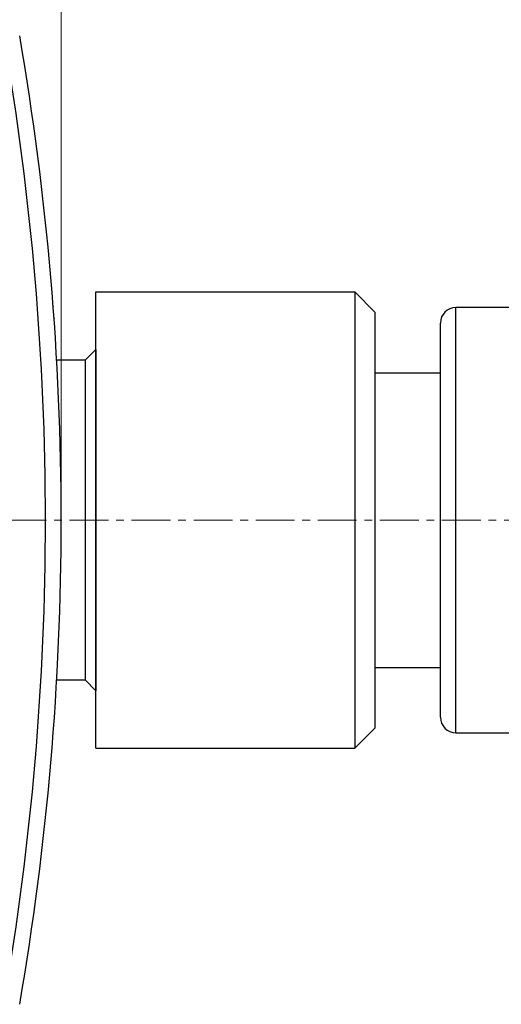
# Model space of a CAD drawing. Header units: inches. Extents: x 0 to 5766, y -2164 to 1330.
# Tile 118 of 210: x 3900 to 3916, y 420 to 452. Entities that reach past the tile are written whole.
import ezdxf

# ---------------------------------------------------------------- set-up
doc = ezdxf.new("R2010")
doc.units = ezdxf.units.IN
doc.header["$MEASUREMENT"] = 0
doc.linetypes.add('CENTER', pattern=[2, 1.25, -0.25, 0.25, -0.25])
doc.linetypes.add('SLD-實線', pattern=[0])
doc.layers.add('AM_5', color=3, linetype='Continuous', lineweight=15)
doc.layers.add('AM_7', color=4, linetype='CENTER', lineweight=15)
doc.layers.add('中繼線', color=7, linetype='Continuous')
doc.styles.add('尺寸標註', font='romans.shx', dxfattribs={"bigfont": 'CHINESET.SHX'})
doc.dimstyles.new('複本 CNS2-1$0', dxfattribs={"dimtxt": 2.5, "dimasz": 2, "dimexe": 1, "dimexo": 1, "dimgap": 1, "dimtad": 1, "dimtoh": 1, "dimdsep": 46, "dimtxsty": '尺寸標註', "dimcen": 0, "dimclrd": 2, "dimclre": 2, "dimclrt": 3, "dimadec": 0, "dimazin": 2, "dimtp": 0.1, "dimtm": 0.1, "dimtfac": 0.71, "dimtmove": 0, "dimatfit": 0, "dimfxl": 0, "dimlwd": 13, "dimlwe": 13, "dimarcsym": 0})
doc.dimstyles.new('複本(2) CNS2-1$0', dxfattribs={"dimtxt": 2.75, "dimasz": 2.2, "dimexe": 1, "dimexo": 1, "dimgap": 1, "dimtad": 1, "dimtoh": 1, "dimdsep": 46, "dimtxsty": '尺寸標註', "dimcen": 0, "dimclrd": 2, "dimclre": 2, "dimclrt": 3, "dimadec": 0, "dimazin": 2, "dimtp": 0.1, "dimtm": 0.1, "dimtfac": 0.71, "dimtmove": 0, "dimatfit": 0, "dimfxl": 0, "dimlwd": 13, "dimlwe": 13, "dimarcsym": 0})

# ---------------------------------------------------------------- blocks, each defined once
blk = doc.blocks.new('*D330')
at = {"layer": 'AM_5', "color": 2, "lineweight": 13}
for p, q in [((3873.782, 453.399), (3873.782, 460.374)), ((3901.732, 436.399), (3901.732, 460.374)), ((3875.982, 459.374), (3899.532, 459.374))]:
    blk.add_line(p, q, dxfattribs=at)
at = {"layer": 'AM_5', "color": 2}
for points in [[(3875.982, 459.741), (3875.982, 459.007), (3873.782, 459.374)], [(3899.532, 459.741), (3899.532, 459.007), (3901.732, 459.374)]]:
    blk.add_solid(points, dxfattribs=at)
at = {"layer": 'Defpoints', "color": 0}
for p in [(3901.732, 459.374), (3873.782, 452.399), (3901.732, 435.399)]:
    blk.add_point(p, dxfattribs=at)
at = {"layer": 'AM_5', "color": 3, "insert": (3887.532, 461.749), "char_height": 2.75, "attachment_point": 5, "style": '尺寸標註'}
blk.add_mtext('28', dxfattribs=at)
blk = doc.blocks.new('*D332')
at = {"layer": 'AM_5', "color": 2, "lineweight": 13}
for p, q in [((3901.732, 436.399), (3901.732, 467.172)), ((3932.338, 442.249), (3932.338, 467.172)), ((3903.732, 466.172), (3930.338, 466.172))]:
    blk.add_line(p, q, dxfattribs=at)
at = {"layer": 'AM_5', "color": 2}
for points in [[(3903.732, 466.505), (3903.732, 465.839), (3901.732, 466.172)], [(3930.338, 466.505), (3930.338, 465.839), (3932.338, 466.172)]]:
    blk.add_solid(points, dxfattribs=at)
at = {"layer": 'Defpoints', "color": 0}
for p in [(3932.338, 466.172), (3932.338, 441.249), (3901.732, 435.399)]:
    blk.add_point(p, dxfattribs=at)
at = {"layer": 'AM_5', "color": 3, "insert": (3917.518, 468.422), "char_height": 2.5, "attachment_point": 5, "style": '尺寸標註'}
blk.add_mtext('30.6 REF.', dxfattribs=at)
blk = doc.blocks.new('*D333')
at = {"layer": 'AM_5', "color": 2, "lineweight": 13}
for p, q in [((3771.282, 436.899), (3771.282, 467.361)), ((3901.732, 436.399), (3901.732, 467.361)), ((3773.482, 466.361), (3899.532, 466.361))]:
    blk.add_line(p, q, dxfattribs=at)
at = {"layer": 'AM_5', "color": 2}
for points in [[(3773.482, 466.728), (3773.482, 465.995), (3771.282, 466.361)], [(3899.532, 466.728), (3899.532, 465.995), (3901.732, 466.361)]]:
    blk.add_solid(points, dxfattribs=at)
at = {"layer": 'Defpoints', "color": 0}
for p in [(3901.732, 466.361), (3771.282, 435.899), (3901.732, 435.399)]:
    blk.add_point(p, dxfattribs=at)
at = {"layer": 'AM_5', "color": 3, "insert": (3836.507, 468.736), "char_height": 2.75, "attachment_point": 5, "style": '尺寸標註'}
blk.add_mtext('130.5', dxfattribs=at)
blk = doc.blocks.new('90度接頭-上視')
for p, q in [((0, -7.35), (0, 7.35)), ((0, 7.35), (8.34, 7.35)), ((8.34, 7.35), (8.34, -7.35)), ((9, 6.69), (8.34, 7.35)), ((9, -6.69), (9, 6.69)), ((11.6, -6.85), (11.6, 6.85)), ((18.846, 6.85), (11.6, 6.85)), ((11.1, -6.35), (11.1, 6.35)), ((9, 4.75), (11.1, 4.75)), ((9, -4.75), (11.1, -4.75)), ((9, -6.69), (8.34, -7.35)), ((11.6, -6.85), (18.846, -6.85)), ((0, -7.35), (8.34, -7.35))]:
    blk.add_line(p, q)
for centre, start, end in [((11.6, 6.35), 90, 180), ((11.6, -6.35), 180, 270)]:
    blk.add_arc(centre, 0.5, start, end)

msp = doc.modelspace()

# ---------------------------------------------------------------- linework, layer by layer
at = {"color": 7, "linetype": 'SLD-實線', "lineweight": 25}
for p, q in [((3901.205, 445.208), (3901.205, 445.208)), ((3901.216, 445.107), (3901.216, 445.107)), ((3901.474, 442.277), (3901.474, 442.276)), ((3901.502, 441.899), (3901.501, 441.899)), ((3901.502, 441.899), (3901.502, 441.883)), ((3902.852, 440.899), (3902.502, 440.549)), ((3902.852, 440.899), (3902.852, 435.399)), ((3902.502, 440.549), (3901.587, 440.549)), ((3902.502, 440.549), (3902.502, 435.399)), ((3902.502, 435.399), (3902.502, 430.249)), ((3902.852, 435.399), (3902.852, 429.899)), ((3901.587, 430.249), (3902.502, 430.249)), ((3902.502, 430.249), (3902.852, 429.899)), ((3900.458, 420.179), (3900.458, 420.179)), ((3900.475, 420.279), (3900.475, 420.279))]:
    msp.add_line(p, q, dxfattribs=at)
for centre, radius, start, end in [((3810.224, 435.399), 91, 350.18475, 9.81525), ((3810.232, 435.399), 91.5, 350.18466, 9.81534)]:
    msp.add_arc(centre, radius, start, end, dxfattribs=at)
at = {"layer": 'AM_7'}
msp.add_line((3935.252, 435.399), (3768.282, 435.399), dxfattribs=at)

# ---------------------------------------------------------------- block references
at = {"layer": '中繼線'}
msp.add_blockref('90度接頭-上視', (3902.852, 435.399), dxfattribs=at)

# ---------------------------------------------------------------- dimensions: what is measured, and where the dimension line sits
at = {"layer": 'AM_5'}
dim = msp.add_linear_dim(base=(3932.338, 466.172), p1=(3901.732, 435.399), p2=(3932.338, 441.249), text='<> REF.', dimstyle='複本 CNS2-1$0', override={"dimdec": 1, "dimpost": '', "dimtix": 1}, dxfattribs=at)
dim.commit()
dim.dimension.update_dxf_attribs({"geometry": '*D332', "text_midpoint": (3917.518, 466.172), "dimtype": 160})
dim = msp.add_linear_dim(base=(3901.732479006, 466.361347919), p1=(3771.282479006, 435.899300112), p2=(3901.732479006, 435.399300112), dimstyle='複本(2) CNS2-1$0', override={"dimdec": 1, "dimtix": 1}, dxfattribs=at)
dim.commit()
dim.dimension.update_dxf_attribs({"geometry": '*D333', "text_midpoint": (3836.507479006, 468.736347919)})
dim = msp.add_linear_dim(base=(3901.732479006, 459.374053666), p1=(3873.782479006, 452.399300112), p2=(3901.732479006, 435.399300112), dimstyle='複本(2) CNS2-1$0', override={"dimdec": 1, "dimtix": 1}, dxfattribs=at)
dim.commit()
dim.dimension.update_dxf_attribs({"geometry": '*D330', "text_midpoint": (3887.532478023, 459.374053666), "dimtype": 160})

doc.saveas('drawing.dxf')
